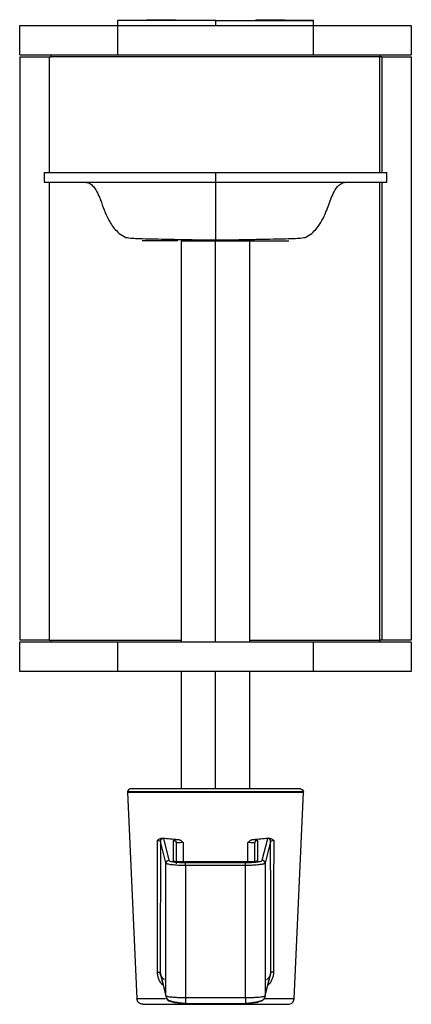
# Model space of a CAD drawing. Header units: millimetres. Extents: x 280 to 1260, y 186 to 1286.
# Tile 1 of 18: x 313 to 353, y 552 to 653. Entities that reach past the tile are written whole.
import ezdxf

# ---------------------------------------------------------------- set-up
doc = ezdxf.new("R2010")
doc.units = ezdxf.units.MM
doc.header["$LTSCALE"] = 10

msp = doc.modelspace()

# ---------------------------------------------------------------- linework, layer by layer
at = {"color": 7, "linetype": 'Continuous', "lineweight": 25}
for p, q in [((313.32, 649.15), (313.32, 652.15)), ((329.21, 652.75), (323.31, 652.65)), ((323.31, 652.65), (323.32, 652.15)), ((323.32, 652.15), (323.32, 649.15)), ((323.32, 652.15), (343.32, 652.15)), ((333.32, 652.75), (333.32, 652.65)), ((333.32, 652.65), (333.32, 652.15)), ((343.33, 652.65), (337.43, 652.75)), ((343.32, 652.15), (343.33, 652.65)), ((343.32, 649.15), (343.32, 652.15)), ((353.32, 652.15), (353.32, 649.15)), ((313.32, 648.95), (313.32, 589.35)), ((313.32, 648.95), (316.32, 648.95)), ((316.32, 648.95), (316.32, 637.15)), ((350.12, 648.95), (316.52, 648.95)), ((323.32, 649.15), (343.32, 649.15)), ((350.12, 637.15), (350.12, 648.95)), ((350.32, 648.95), (353.32, 648.95)), ((350.32, 648.95), (350.32, 637.15)), ((353.32, 648.95), (353.32, 589.35)), ((315.82, 637.15), (315.82, 636.15)), ((333.32, 637.15), (333.32, 636.15)), ((350.82, 636.15), (350.82, 637.15)), ((316.32, 636.15), (316.32, 589.35)), ((350.12, 589.35), (350.12, 636.15)), ((350.32, 636.15), (350.32, 589.35)), ((329.82, 630.15), (329.82, 589.15)), ((333.32, 589.15), (333.32, 630.15)), ((336.82, 589.15), (336.82, 630.15)), ((316.32, 589.35), (313.32, 589.35)), ((313.32, 586.15), (313.32, 589.15)), ((316.52, 589.35), (329.82, 589.35)), ((323.32, 589.15), (323.32, 586.15)), ((343.32, 589.15), (323.32, 589.15)), ((336.82, 589.35), (350.12, 589.35)), ((343.32, 586.15), (343.32, 589.15)), ((353.32, 589.35), (350.32, 589.35)), ((353.32, 589.15), (353.32, 586.15)), ((343.32, 586.15), (323.32, 586.15)), ((329.82, 586.15), (329.82, 574.15)), ((333.32, 574.15), (333.32, 586.15)), ((336.82, 574.15), (336.82, 586.15)), ((324.34, 573.84), (325.3, 552.72)), ((341.35, 552.72), (342.31, 573.84)), ((328.24, 566.61), (327.7, 568.8)), ((328, 569.1), (328.55, 566.86)), ((329.02, 566.8), (329.02, 568.9)), ((329.32, 568.6), (329.32, 566.5)), ((330.01, 568.69), (330.01, 566.69)), ((336.63, 566.69), (336.63, 568.69)), ((337.32, 568.6), (337.32, 566.68)), ((337.62, 568.9), (337.62, 566.8)), ((338.09, 566.86), (338.65, 569.1)), ((338.95, 568.8), (338.39, 566.56)), ((328.25, 566.56), (328.24, 566.61)), ((328.25, 553.03), (328.25, 566.56)), ((329.82, 566.69), (329.78, 566.69)), ((336.82, 566.69), (329.82, 566.69)), ((336.82, 566.69), (329.82, 566.69)), ((329.82, 566.69), (329.82, 566.68)), ((330.25, 566.63), (336.39, 566.63)), ((336.85, 566.69), (336.82, 566.69)), ((336.82, 566.69), (336.82, 566.68)), ((337.35, 566.67), (337.34, 566.68)), ((338.39, 566.56), (338.39, 553.03)), ((330.25, 566.33), (330.25, 552.84)), ((336.39, 566.33), (330.25, 566.33)), ((336.39, 552.84), (336.39, 566.33)), ((327.67, 555.39), (328.25, 553.03)), ((338.39, 553.03), (338.98, 555.39)), ((327.68, 555.25), (328.27, 552.88)), ((338.37, 552.88), (338.96, 555.25)), ((328.25, 553.03), (328.29, 552.89)), ((330.25, 552.84), (336.39, 552.84)), ((338.39, 553.03), (338.36, 552.89)), ((330.25, 552.24), (336.39, 552.24))]:
    msp.add_line(p, q, dxfattribs=at)
for points, knots in [([(313.32, 652.15), (313.32, 652.15), (313.37, 652.15), (313.6, 652.15), (313.78, 652.15), (314.27, 652.15), (314.58, 652.15), (315.33, 652.15), (315.76, 652.15), (316.74, 652.15), (317.28, 652.15), (318.42, 652.15), (319.02, 652.15), (320.26, 652.15), (320.88, 652.15), (322.12, 652.15), (322.73, 652.15), (323.32, 652.15)], [0, 0, 0, 0, 0.125, 0.125, 0.25, 0.25, 0.375, 0.375, 0.5, 0.5, 0.625, 0.625, 0.75, 0.75, 0.875, 0.875, 1, 1, 1, 1]), ([(333.32, 652.65), (332.73, 652.65), (332.12, 652.65), (330.88, 652.65), (330.25, 652.65), (329.02, 652.65), (328.42, 652.65), (327.27, 652.65), (326.73, 652.65), (325.76, 652.65), (325.32, 652.65), (324.57, 652.65), (324.26, 652.65), (323.77, 652.65), (323.59, 652.65), (323.37, 652.65), (323.31, 652.65), (323.31, 652.65)], [0, 0, 0, 0, 0.125, 0.125, 0.25, 0.25, 0.375, 0.375, 0.5, 0.5, 0.625, 0.625, 0.75, 0.75, 0.875, 0.875, 1, 1, 1, 1]), ([(333.32, 652.65), (333.91, 652.65), (334.52, 652.65), (335.76, 652.65), (336.39, 652.65), (337.62, 652.65), (338.23, 652.65), (339.37, 652.65), (339.91, 652.65), (340.89, 652.65), (341.32, 652.65), (342.07, 652.65), (342.38, 652.65), (342.87, 652.65), (343.05, 652.65), (343.28, 652.65), (343.33, 652.65), (343.33, 652.65)], [0, 0, 0, 0, 0.125, 0.125, 0.25, 0.25, 0.375, 0.375, 0.5, 0.5, 0.625, 0.625, 0.75, 0.75, 0.875, 0.875, 1, 1, 1, 1]), ([(343.32, 652.15), (343.91, 652.15), (344.52, 652.15), (345.76, 652.15), (346.39, 652.15), (347.62, 652.15), (348.22, 652.15), (349.37, 652.15), (349.9, 652.15), (350.88, 652.15), (351.32, 652.15), (352.07, 652.15), (352.38, 652.15), (352.86, 652.15), (353.04, 652.15), (353.27, 652.15), (353.32, 652.15), (353.32, 652.15)], [0, 0, 0, 0, 0.125, 0.125, 0.25, 0.25, 0.375, 0.375, 0.5, 0.5, 0.625, 0.625, 0.75, 0.75, 0.875, 0.875, 1, 1, 1, 1]), ([(313.32, 649.15), (313.32, 649.15), (313.37, 649.15), (313.6, 649.15), (313.78, 649.15), (314.27, 649.15), (314.58, 649.15), (315.33, 649.15), (315.76, 649.15), (316.74, 649.15), (317.28, 649.15), (318.42, 649.15), (319.02, 649.15), (320.26, 649.15), (320.88, 649.15), (322.12, 649.15), (322.73, 649.15), (323.32, 649.15)], [0, 0, 0, 0, 0.125, 0.125, 0.25, 0.25, 0.375, 0.375, 0.5, 0.5, 0.625, 0.625, 0.75, 0.75, 0.875, 0.875, 1, 1, 1, 1]), ([(316.32, 648.95), (316.32, 648.95), (316.34, 648.95), (316.42, 648.95), (316.47, 648.95), (316.52, 648.95)], [0, 0, 0, 0, 0.5, 0.5, 1, 1, 1, 1]), ([(316.52, 648.95), (316.52, 649), (316.52, 649.05), (316.52, 649.13), (316.52, 649.15), (316.52, 649.15)], [0, 0, 0, 0, 0.5, 0.5, 1, 1, 1, 1]), ([(343.32, 649.15), (343.91, 649.15), (344.52, 649.15), (345.76, 649.15), (346.39, 649.15), (347.62, 649.15), (348.22, 649.15), (349.37, 649.15), (349.9, 649.15), (350.88, 649.15), (351.32, 649.15), (352.07, 649.15), (352.38, 649.15), (352.86, 649.15), (353.04, 649.15), (353.27, 649.15), (353.32, 649.15), (353.32, 649.15)], [0, 0, 0, 0, 0.125, 0.125, 0.25, 0.25, 0.375, 0.375, 0.5, 0.5, 0.625, 0.625, 0.75, 0.75, 0.875, 0.875, 1, 1, 1, 1]), ([(350.12, 649.15), (350.12, 649.15), (350.12, 649.13), (350.12, 649.05), (350.12, 649), (350.12, 648.95)], [0, 0, 0, 0, 0.5, 0.5, 1, 1, 1, 1]), ([(350.32, 648.95), (350.32, 648.95), (350.3, 648.95), (350.22, 648.95), (350.17, 648.95), (350.12, 648.95)], [0, 0, 0, 0, 0.5, 0.5, 1, 1, 1, 1]), ([(315.82, 637.15), (315.82, 637.15), (315.91, 637.15), (316.31, 637.15), (316.62, 637.15), (317.48, 637.15), (318.02, 637.15), (319.33, 637.15), (320.09, 637.15), (321.8, 637.15), (322.74, 637.15), (324.75, 637.15), (325.8, 637.15), (327.96, 637.15), (329.05, 637.15), (331.22, 637.15), (332.29, 637.15), (333.32, 637.15)], [0, 0, 0, 0, 0.125, 0.125, 0.25, 0.25, 0.375, 0.375, 0.5, 0.5, 0.625, 0.625, 0.75, 0.75, 0.875, 0.875, 1, 1, 1, 1]), ([(333.32, 637.15), (334.35, 637.15), (335.42, 637.15), (337.59, 637.15), (338.69, 637.15), (340.84, 637.15), (341.9, 637.15), (343.9, 637.15), (344.84, 637.15), (346.55, 637.15), (347.31, 637.15), (348.62, 637.15), (349.17, 637.15), (350.02, 637.15), (350.33, 637.15), (350.73, 637.15), (350.82, 637.15), (350.82, 637.15)], [0, 0, 0, 0, 0.125, 0.125, 0.25, 0.25, 0.375, 0.375, 0.5, 0.5, 0.625, 0.625, 0.75, 0.75, 0.875, 0.875, 1, 1, 1, 1]), ([(315.82, 636.15), (315.82, 636.15), (315.91, 636.15), (316.31, 636.15), (316.62, 636.15), (317.48, 636.15), (318.02, 636.15), (319.33, 636.15), (320.09, 636.15), (321.8, 636.15), (322.74, 636.15), (324.75, 636.15), (325.8, 636.15), (327.96, 636.15), (329.05, 636.15), (331.22, 636.15), (332.29, 636.15), (333.32, 636.15)], [0, 0, 0, 0, 0.125, 0.125, 0.25, 0.25, 0.375, 0.375, 0.5, 0.5, 0.625, 0.625, 0.75, 0.75, 0.875, 0.875, 1, 1, 1, 1]), ([(319.82, 636.15), (320.01, 636.14), (320.35, 636.12), (320.8, 635.81), (321.16, 635.29), (321.66, 634.19), (322.09, 632.79), (322.83, 631.56), (323.49, 630.88), (323.93, 630.63), (324.15, 630.51)], [0, 0, 0, 0, 0.0743936, 0.1336381, 0.2130334, 0.3244544, 0.6219031, 0.798425, 0.8955877, 1, 1, 1, 1]), ([(333.32, 636.15), (334.35, 636.15), (335.42, 636.15), (337.59, 636.15), (338.69, 636.15), (340.84, 636.15), (341.9, 636.15), (343.9, 636.15), (344.84, 636.15), (346.55, 636.15), (347.31, 636.15), (348.62, 636.15), (349.17, 636.15), (350.02, 636.15), (350.33, 636.15), (350.73, 636.15), (350.82, 636.15), (350.82, 636.15)], [0, 0, 0, 0, 0.125, 0.125, 0.25, 0.25, 0.375, 0.375, 0.5, 0.5, 0.625, 0.625, 0.75, 0.75, 0.875, 0.875, 1, 1, 1, 1]), ([(333.32, 636.15), (333.32, 636.15), (333.32, 636.13), (333.32, 636.08), (333.32, 636.05), (333.32, 635.96), (333.32, 635.91), (333.32, 635.78), (333.32, 635.7), (333.32, 635.42), (333.32, 635.16), (333.32, 634.54), (333.32, 634.18), (333.32, 633.42), (333.32, 633.02), (333.32, 632.22), (333.32, 631.82), (333.32, 631.26), (333.32, 631.09), (333.32, 630.77), (333.32, 630.62), (333.32, 630.39), (333.32, 630.3), (333.32, 630.18), (333.32, 630.15), (333.32, 630.15)], [0, 0, 0, 0, 0.0625, 0.0625, 0.125, 0.125, 0.1875, 0.1875, 0.25, 0.25, 0.375, 0.375, 0.5, 0.5, 0.625, 0.625, 0.75, 0.75, 0.8125, 0.8125, 0.875, 0.875, 0.9375, 0.9375, 1, 1, 1, 1]), ([(342.49, 630.51), (342.72, 630.63), (343.15, 630.88), (343.96, 631.71), (344.61, 633), (345.07, 634.37), (345.48, 635.29), (345.84, 635.81), (346.21, 636.05), (346.53, 636.14), (346.72, 636.14), (346.82, 636.15)], [0, 0, 0, 0, 0.104432, 0.2016131, 0.4591815, 0.6751738, 0.7866158, 0.8660262, 0.9252818, 0.9583445, 1, 1, 1, 1]), ([(324.15, 630.51), (324.33, 630.48), (324.61, 630.43), (325.84, 630.38), (327.06, 630.35), (328.52, 630.32), (330.58, 630.28), (332.25, 630.25), (333.32, 630.24)], [0, 0, 0, 0, 0.247376, 0.378459, 0.510875, 0.641825, 0.768602, 1, 1, 1, 1]), ([(329.47, 630.15), (329.39, 630.15), (328.84, 630.15), (327.99, 630.15), (327.01, 630.15), (326.08, 630.15), (325.92, 630.15), (325.82, 630.15)], [0, 0, 0, 0, 0.037162, 0.237826, 0.43849, 0.634984, 1, 1, 1, 1]), ([(329.82, 630.15), (329.82, 630.15), (329.9, 630.15), (330.24, 630.15), (330.5, 630.15), (331.19, 630.15), (331.6, 630.15), (332.46, 630.15), (332.91, 630.15), (333.32, 630.15)], [0, 0, 0, 0, 0.25, 0.25, 0.5, 0.5, 0.75, 0.75, 1, 1, 1, 1]), ([(333.32, 630.24), (334.4, 630.25), (336.06, 630.28), (338.12, 630.32), (339.59, 630.35), (340.8, 630.38), (342.03, 630.43), (342.31, 630.48), (342.49, 630.51)], [0, 0, 0, 0, 0.231398, 0.358175, 0.489125, 0.621541, 0.752624, 1, 1, 1, 1]), ([(333.32, 630.15), (333.76, 630.15), (334.22, 630.15), (335.15, 630.15), (335.62, 630.15), (336.54, 630.15), (337, 630.15), (337.85, 630.15), (338.26, 630.15), (338.99, 630.15), (339.32, 630.15), (339.88, 630.15), (340.11, 630.15), (340.48, 630.15), (340.61, 630.15), (340.78, 630.15), (340.82, 630.15), (340.82, 630.15)], [0, 0, 0, 0, 0.125, 0.125, 0.25, 0.25, 0.375, 0.375, 0.5, 0.5, 0.625, 0.625, 0.75, 0.75, 0.875, 0.875, 1, 1, 1, 1]), ([(323.32, 589.15), (322.73, 589.15), (322.12, 589.15), (320.88, 589.15), (320.26, 589.15), (319.02, 589.15), (318.42, 589.15), (317.28, 589.15), (316.74, 589.15), (315.76, 589.15), (315.33, 589.15), (314.58, 589.15), (314.27, 589.15), (313.78, 589.15), (313.6, 589.15), (313.37, 589.15), (313.32, 589.15), (313.32, 589.15)], [0, 0, 0, 0, 0.125, 0.125, 0.25, 0.25, 0.375, 0.375, 0.5, 0.5, 0.625, 0.625, 0.75, 0.75, 0.875, 0.875, 1, 1, 1, 1]), ([(316.32, 589.35), (316.32, 589.35), (316.34, 589.35), (316.42, 589.35), (316.47, 589.35), (316.52, 589.35)], [0, 0, 0, 0, 0.5, 0.5, 1, 1, 1, 1]), ([(316.52, 589.15), (316.52, 589.15), (316.52, 589.17), (316.52, 589.25), (316.52, 589.3), (316.52, 589.35)], [0, 0, 0, 0, 0.5, 0.5, 1, 1, 1, 1]), ([(353.32, 589.15), (353.32, 589.15), (353.27, 589.15), (353.04, 589.15), (352.86, 589.15), (352.38, 589.15), (352.07, 589.15), (351.32, 589.15), (350.88, 589.15), (349.9, 589.15), (349.37, 589.15), (348.22, 589.15), (347.62, 589.15), (346.39, 589.15), (345.76, 589.15), (344.52, 589.15), (343.91, 589.15), (343.32, 589.15)], [0, 0, 0, 0, 0.125, 0.125, 0.25, 0.25, 0.375, 0.375, 0.5, 0.5, 0.625, 0.625, 0.75, 0.75, 0.875, 0.875, 1, 1, 1, 1]), ([(350.12, 589.35), (350.12, 589.3), (350.12, 589.25), (350.12, 589.17), (350.12, 589.15), (350.12, 589.15)], [0, 0, 0, 0, 0.5, 0.5, 1, 1, 1, 1]), ([(350.32, 589.35), (350.32, 589.35), (350.3, 589.35), (350.22, 589.35), (350.17, 589.35), (350.12, 589.35)], [0, 0, 0, 0, 0.5, 0.5, 1, 1, 1, 1]), ([(323.32, 586.15), (322.73, 586.15), (322.12, 586.15), (320.88, 586.15), (320.26, 586.15), (319.02, 586.15), (318.42, 586.15), (317.28, 586.15), (316.74, 586.15), (315.76, 586.15), (315.33, 586.15), (314.58, 586.15), (314.27, 586.15), (313.78, 586.15), (313.6, 586.15), (313.37, 586.15), (313.32, 586.15), (313.32, 586.15)], [0, 0, 0, 0, 0.125, 0.125, 0.25, 0.25, 0.375, 0.375, 0.5, 0.5, 0.625, 0.625, 0.75, 0.75, 0.875, 0.875, 1, 1, 1, 1]), ([(353.32, 586.15), (353.32, 586.15), (353.27, 586.15), (353.04, 586.15), (352.86, 586.15), (352.38, 586.15), (352.07, 586.15), (351.32, 586.15), (350.88, 586.15), (349.9, 586.15), (349.37, 586.15), (348.22, 586.15), (347.62, 586.15), (346.39, 586.15), (345.76, 586.15), (344.52, 586.15), (343.91, 586.15), (343.32, 586.15)], [0, 0, 0, 0, 0.125, 0.125, 0.25, 0.25, 0.375, 0.375, 0.5, 0.5, 0.625, 0.625, 0.75, 0.75, 0.875, 0.875, 1, 1, 1, 1]), ([(324.64, 574.15), (324.56, 574.15), (324.48, 574.12), (324.36, 574), (324.34, 573.92), (324.34, 573.85)], [0, 0, 0, 0, 0.5, 0.5, 1, 1, 1, 1]), ([(342.31, 573.85), (342.31, 573.85), (342.26, 573.85), (342.05, 573.85), (341.9, 573.85), (341.46, 573.85), (341.18, 573.85), (340.51, 573.85), (340.11, 573.85), (339.24, 573.85), (338.75, 573.85), (337.72, 573.85), (337.18, 573.85), (336.08, 573.85), (335.51, 573.85), (334.4, 573.85), (333.85, 573.85), (332.79, 573.85), (332.24, 573.85), (331.13, 573.85), (330.57, 573.85), (329.46, 573.85), (328.92, 573.85), (327.89, 573.85), (327.41, 573.85), (326.53, 573.85), (326.14, 573.85), (325.46, 573.85), (325.19, 573.85), (324.75, 573.85), (324.59, 573.85), (324.38, 573.85), (324.34, 573.85), (324.34, 573.85)], [0, 0, 0, 0, 0.0625, 0.0625, 0.125, 0.125, 0.1875, 0.1875, 0.25, 0.25, 0.3125, 0.3125, 0.375, 0.375, 0.4375, 0.4375, 0.5, 0.5, 0.5625, 0.5625, 0.625, 0.625, 0.6875, 0.6875, 0.75, 0.75, 0.8125, 0.8125, 0.875, 0.875, 0.9375, 0.9375, 1, 1, 1, 1]), ([(324.34, 573.84), (324.34, 573.84), (324.38, 573.84), (324.59, 573.84), (324.75, 573.84), (325.19, 573.84), (325.46, 573.84), (326.14, 573.84), (326.53, 573.84), (327.41, 573.84), (327.89, 573.84), (328.92, 573.84), (329.46, 573.84), (330.57, 573.84), (331.13, 573.84), (332.24, 573.84), (332.79, 573.84), (333.85, 573.84), (334.4, 573.84), (335.51, 573.84), (336.08, 573.84), (337.18, 573.84), (337.72, 573.84), (338.75, 573.84), (339.24, 573.84), (340.11, 573.84), (340.51, 573.84), (341.18, 573.84), (341.46, 573.84), (341.9, 573.84), (342.05, 573.84), (342.26, 573.84), (342.31, 573.84), (342.31, 573.84)], [0, 0, 0, 0, 0.0625, 0.0625, 0.125, 0.125, 0.1875, 0.1875, 0.25, 0.25, 0.3125, 0.3125, 0.375, 0.375, 0.4375, 0.4375, 0.5, 0.5, 0.5625, 0.5625, 0.625, 0.625, 0.6875, 0.6875, 0.75, 0.75, 0.8125, 0.8125, 0.875, 0.875, 0.9375, 0.9375, 1, 1, 1, 1]), ([(342.01, 574.15), (342.01, 574.15), (341.96, 574.15), (341.76, 574.15), (341.61, 574.15), (341.19, 574.15), (340.92, 574.15), (340.27, 574.15), (339.89, 574.15), (339.04, 574.15), (338.57, 574.15), (337.58, 574.15), (337.05, 574.15), (335.98, 574.15), (335.44, 574.15), (334.36, 574.15), (333.83, 574.15), (332.81, 574.15), (332.28, 574.15), (331.2, 574.15), (330.66, 574.15), (329.59, 574.15), (329.06, 574.15), (328.07, 574.15), (327.6, 574.15), (326.76, 574.15), (326.38, 574.15), (325.73, 574.15), (325.46, 574.15), (325.03, 574.15), (324.88, 574.15), (324.68, 574.15), (324.64, 574.15), (324.64, 574.15)], [0, 0, 0, 0, 0.0625, 0.0625, 0.125, 0.125, 0.1875, 0.1875, 0.25, 0.25, 0.3125, 0.3125, 0.375, 0.375, 0.4375, 0.4375, 0.5, 0.5, 0.5625, 0.5625, 0.625, 0.625, 0.6875, 0.6875, 0.75, 0.75, 0.8125, 0.8125, 0.875, 0.875, 0.9375, 0.9375, 1, 1, 1, 1]), ([(342.01, 574.15), (342.08, 574.15), (342.16, 574.12), (342.28, 574), (342.31, 573.92), (342.31, 573.85)], [0, 0, 0, 0, 0.5, 0.5, 1, 1, 1, 1]), ([(327.38, 568.92), (327.43, 568.95), (327.52, 569.01), (327.65, 569.07), (327.76, 569.11), (327.87, 569.13), (327.94, 569.13), (327.97, 569.13)], [0, 0, 0, 0, 0.286207, 0.499128, 0.683225, 0.849245, 1, 1, 1, 1]), ([(327.39, 555.44), (327.39, 556.87), (327.39, 559.81), (327.38, 564.3), (327.38, 567.36), (327.38, 568.92)], [0, 0, 0, 0, 0.319372, 0.652705, 1, 1, 1, 1]), ([(327.38, 568.92), (327.47, 568.9), (327.55, 568.88), (327.66, 568.85), (327.69, 568.83), (327.7, 568.8)], [0, 0, 0, 0, 0.5, 0.5, 1, 1, 1, 1]), ([(327.7, 568.8), (327.7, 568.87), (327.73, 568.96), (327.84, 569.07), (327.93, 569.1), (328, 569.1)], [0, 0, 0, 0, 0.5, 0.5, 1, 1, 1, 1]), ([(329.02, 568.9), (329.02, 568.92), (329.07, 568.94), (329.23, 568.98), (329.34, 568.99), (329.48, 569)], [0, 0, 0, 0, 0.5, 0.5, 1, 1, 1, 1]), ([(329.02, 568.9), (329.09, 568.9), (329.17, 568.87), (329.29, 568.75), (329.32, 568.67), (329.32, 568.6)], [0, 0, 0, 0, 0.5, 0.5, 1, 1, 1, 1]), ([(329.45, 568.67), (329.52, 568.68), (329.61, 568.69), (329.81, 568.7), (329.92, 568.7), (330.01, 568.69)], [0, 0, 0, 0, 0.5, 0.5, 1, 1, 1, 1]), ([(329.48, 569), (329.5, 569), (329.54, 568.99), (329.59, 568.98), (329.65, 568.96), (329.71, 568.93), (329.77, 568.89), (329.83, 568.85), (329.91, 568.78), (329.97, 568.73), (330.01, 568.69)], [0, 0, 0, 0, 0.091304, 0.185975, 0.285076, 0.389537, 0.50015, 0.618686, 0.749727, 1, 1, 1, 1]), ([(336.63, 568.69), (336.67, 568.73), (336.73, 568.78), (336.81, 568.85), (336.89, 568.9), (336.97, 568.95), (337.07, 568.99), (337.13, 569), (337.16, 569)], [0, 0, 0, 0, 0.250665, 0.381402, 0.500041, 0.680866, 0.846084, 1, 1, 1, 1]), ([(336.63, 568.69), (336.73, 568.7), (336.83, 568.7), (337.03, 568.69), (337.12, 568.68), (337.19, 568.67)], [0, 0, 0, 0, 0.5, 0.5, 1, 1, 1, 1]), ([(337.16, 569), (337.3, 568.99), (337.42, 568.98), (337.58, 568.94), (337.62, 568.92), (337.62, 568.9)], [0, 0, 0, 0, 0.5, 0.5, 1, 1, 1, 1]), ([(337.26, 568.65), (337.28, 568.65), (337.31, 568.65), (337.32, 568.65), (337.33, 568.65)], [0, 0, 0, 0, 0.49806, 1, 1, 1, 1]), ([(337.62, 568.9), (337.55, 568.9), (337.47, 568.87), (337.35, 568.75), (337.32, 568.67), (337.32, 568.6)], [0, 0, 0, 0, 0.5, 0.5, 1, 1, 1, 1]), ([(338.95, 568.8), (338.95, 568.87), (338.92, 568.96), (338.8, 569.07), (338.72, 569.1), (338.65, 569.1)], [0, 0, 0, 0, 0.5, 0.5, 1, 1, 1, 1]), ([(338.67, 569.13), (338.69, 569.13), (338.73, 569.13), (338.79, 569.13), (338.85, 569.12), (338.92, 569.1), (339.01, 569.07), (339.12, 569.01), (339.21, 568.95), (339.27, 568.92)], [0, 0, 0, 0, 0.088828, 0.182675, 0.282264, 0.3882, 0.500982, 0.713789, 1, 1, 1, 1]), ([(339.27, 568.92), (339.26, 566.6), (339.26, 562.11), (339.25, 557.61), (339.25, 555.44)], [0, 0, 0, 0, 0.5157072, 1, 1, 1, 1]), ([(328.25, 566.56), (328.25, 566.63), (328.28, 566.72), (328.4, 566.83), (328.48, 566.86), (328.55, 566.86)], [0, 0, 0, 0, 0.5, 0.5, 1, 1, 1, 1]), ([(330.25, 566.33), (330.2, 566.33), (330.11, 566.33), (329.96, 566.34), (329.81, 566.34), (329.67, 566.34), (329.45, 566.35), (329.17, 566.37), (328.86, 566.4), (328.6, 566.43), (328.45, 566.47), (328.36, 566.49), (328.31, 566.51), (328.27, 566.54), (328.26, 566.56), (328.25, 566.56)], [0, 0, 0, 0, 0.047164, 0.095158, 0.143864, 0.193155, 0.242894, 0.367989, 0.498916, 0.617748, 0.758646, 0.793222, 0.862615, 0.938411, 1, 1, 1, 1]), ([(328.55, 566.86), (328.56, 566.83), (328.6, 566.8), (328.78, 566.75), (328.91, 566.72), (329.24, 566.67), (329.43, 566.66), (329.84, 566.63), (330.06, 566.63), (330.25, 566.63)], [0, 0, 0, 0, 0.25, 0.25, 0.5, 0.5, 0.75, 0.75, 1, 1, 1, 1]), ([(329.82, 566.69), (329.73, 566.69), (329.63, 566.69), (329.43, 566.7), (329.33, 566.71), (329.18, 566.73), (329.12, 566.74), (329.04, 566.77), (329.02, 566.79), (329.02, 566.8)], [0, 0, 0, 0, 0.25, 0.25, 0.5, 0.5, 0.75, 0.75, 1, 1, 1, 1]), ([(329.02, 566.8), (329.07, 566.79), (329.13, 566.79), (329.19, 566.74), (329.2, 566.73)], [0, 0, 0, 0, 0.628892, 1, 1, 1, 1]), ([(330.25, 566.33), (330.25, 566.4), (330.25, 566.47), (330.25, 566.59), (330.25, 566.62), (330.25, 566.63)], [0, 0, 0, 0, 0.5, 0.5, 1, 1, 1, 1]), ([(336.39, 566.63), (336.59, 566.63), (336.8, 566.63), (337.21, 566.66), (337.41, 566.67), (337.74, 566.72), (337.87, 566.75), (338.04, 566.8), (338.08, 566.83), (338.09, 566.86)], [0, 0, 0, 0, 0.25, 0.25, 0.5, 0.5, 0.75, 0.75, 1, 1, 1, 1]), ([(336.39, 566.33), (336.39, 566.4), (336.39, 566.47), (336.39, 566.59), (336.39, 566.62), (336.39, 566.63)], [0, 0, 0, 0, 0.5, 0.5, 1, 1, 1, 1]), ([(338.39, 566.56), (338.39, 566.56), (338.38, 566.55), (338.36, 566.53), (338.33, 566.51), (338.29, 566.5), (338.22, 566.48), (338.13, 566.45), (337.99, 566.43), (337.77, 566.4), (337.48, 566.37), (337.16, 566.35), (336.88, 566.34), (336.64, 566.33), (336.47, 566.33), (336.39, 566.33)], [0, 0, 0, 0, 0.046162, 0.09347, 0.14184, 0.191174, 0.241357, 0.311721, 0.396137, 0.501273, 0.632161, 0.757244, 0.839847, 0.920963, 1, 1, 1, 1]), ([(337.62, 566.8), (337.62, 566.79), (337.6, 566.77), (337.53, 566.74), (337.47, 566.73), (337.31, 566.71), (337.21, 566.7), (337.02, 566.69), (336.92, 566.69), (336.82, 566.69)], [0, 0, 0, 0, 0.25, 0.25, 0.5, 0.5, 0.75, 0.75, 1, 1, 1, 1]), ([(337.62, 566.8), (337.58, 566.79), (337.49, 566.78), (337.4, 566.72), (337.38, 566.67), (337.37, 566.66)], [0, 0, 0, 0, 0.421237, 0.876618, 1, 1, 1, 1]), ([(338.39, 566.56), (338.39, 566.63), (338.36, 566.72), (338.24, 566.83), (338.16, 566.86), (338.09, 566.86)], [0, 0, 0, 0, 0.5, 0.5, 1, 1, 1, 1]), ([(327.39, 555.44), (327.47, 555.43), (327.54, 555.43), (327.64, 555.41), (327.66, 555.4), (327.67, 555.39)], [0, 0, 0, 0, 0.5, 0.5, 1, 1, 1, 1]), ([(327.97, 554.1), (327.94, 554.13), (327.75, 554.27), (327.57, 554.61), (327.42, 555.06), (327.4, 555.31), (327.39, 555.44)], [0, 0, 0, 0, 0.079193, 0.529091, 0.762735, 1, 1, 1, 1]), ([(327.67, 555.39), (327.67, 555.38), (327.67, 555.35), (327.67, 555.31), (327.68, 555.27), (327.69, 555.23), (327.7, 555.18), (327.73, 555.11), (327.77, 555.02), (327.83, 554.92), (327.91, 554.82), (327.99, 554.75), (328.06, 554.7), (328.09, 554.68), (328.11, 554.67)], [0, 0, 0, 0, 0.027831, 0.057908, 0.090897, 0.127295, 0.16747, 0.243303, 0.334061, 0.476211, 0.667033, 0.833439, 0.926148, 1, 1, 1, 1]), ([(328.11, 554.67), (328.09, 554.68), (328.06, 554.7), (327.99, 554.75), (327.91, 554.82), (327.83, 554.92), (327.77, 555.02), (327.73, 555.11), (327.7, 555.18), (327.68, 555.25), (327.67, 555.32), (327.67, 555.37), (327.67, 555.39)], [0, 0, 0, 0, 0.073759, 0.166415, 0.332874, 0.523704, 0.665966, 0.756757, 0.832709, 0.897505, 0.952491, 1, 1, 1, 1]), ([(338.54, 554.67), (338.55, 554.68), (338.59, 554.7), (338.65, 554.75), (338.73, 554.82), (338.81, 554.92), (338.87, 555.02), (338.91, 555.11), (338.94, 555.18), (338.96, 555.25), (338.97, 555.32), (338.98, 555.37), (338.98, 555.39)], [0, 0, 0, 0, 0.073759, 0.166415, 0.332874, 0.523704, 0.665966, 0.756757, 0.832709, 0.897505, 0.952491, 1, 1, 1, 1]), ([(339.25, 555.44), (339.24, 555.32), (339.23, 555.09), (339.09, 554.65), (338.91, 554.29), (338.71, 554.14), (338.68, 554.11)], [0, 0, 0, 0, 0.217549, 0.447706, 0.893147, 1, 1, 1, 1]), ([(339.25, 555.44), (339.17, 555.43), (339.1, 555.43), (339.01, 555.41), (338.98, 555.4), (338.98, 555.39)], [0, 0, 0, 0, 0.5, 0.5, 1, 1, 1, 1]), ([(325.89, 552.15), (325.83, 552.15), (325.75, 552.16), (325.61, 552.22), (325.54, 552.26), (325.42, 552.37), (325.38, 552.44), (325.31, 552.58), (325.3, 552.65), (325.3, 552.72)], [0, 0, 0, 0, 0.25, 0.25, 0.5, 0.5, 0.75, 0.75, 1, 1, 1, 1]), ([(328.23, 552.72), (328.03, 552.72), (327.23, 552.72), (326.27, 552.72), (325.44, 552.72), (325.34, 552.72), (325.3, 552.72)], [0, 0, 0, 0, 0.104801, 0.417488, 0.718895, 1, 1, 1, 1]), ([(328.25, 553.03), (328.26, 553.02), (328.26, 553.01), (328.28, 553), (328.31, 552.99), (328.36, 552.97), (328.44, 552.95), (328.59, 552.92), (328.83, 552.9), (329.06, 552.88), (329.29, 552.86), (329.53, 552.85), (329.77, 552.84), (330.01, 552.84), (330.17, 552.84), (330.25, 552.84)], [0, 0, 0, 0, 0.046094, 0.093342, 0.141662, 0.190955, 0.241108, 0.370939, 0.500691, 0.588215, 0.674902, 0.760024, 0.842928, 0.923063, 1, 1, 1, 1]), ([(328.29, 552.89), (328.29, 552.85), (328.31, 552.72), (328.45, 552.57), (328.64, 552.45), (328.78, 552.44), (328.85, 552.43)], [0, 0, 0, 0, 0.14689, 0.476533, 0.739333, 1, 1, 1, 1]), ([(328.32, 552.75), (328.37, 552.69), (328.44, 552.61), (328.72, 552.51), (328.97, 552.44), (329.26, 552.38), (329.59, 552.33), (329.92, 552.29), (330.14, 552.28), (330.25, 552.27)], [0, 0, 0, 0, 0.26081, 0.389645, 0.516621, 0.641434, 0.763775, 0.88337, 1, 1, 1, 1]), ([(330.25, 552.24), (330.09, 552.24), (329.92, 552.25), (329.58, 552.27), (329.42, 552.28), (329.14, 552.32), (329.04, 552.34), (328.89, 552.39), (328.86, 552.41), (328.85, 552.43)], [0, 0, 0, 0, 0.25, 0.25, 0.5, 0.5, 0.75, 0.75, 1, 1, 1, 1]), ([(330.25, 552.84), (330.25, 552.76), (330.25, 552.67), (330.25, 552.51), (330.25, 552.44), (330.25, 552.33), (330.25, 552.29), (330.25, 552.24), (330.25, 552.23), (330.25, 552.24)], [0, 0, 0, 0, 0.25, 0.25, 0.5, 0.5, 0.75, 0.75, 1, 1, 1, 1]), ([(336.39, 552.84), (336.44, 552.84), (336.53, 552.84), (336.68, 552.84), (336.82, 552.84), (336.97, 552.85), (337.11, 552.85), (337.26, 552.86), (337.4, 552.87), (337.53, 552.87), (337.66, 552.88), (337.83, 552.9), (338.04, 552.92), (338.19, 552.95), (338.28, 552.97), (338.34, 552.99), (338.38, 553.01), (338.38, 553.02), (338.39, 553.03)], [0, 0, 0, 0, 0.045764, 0.092734, 0.140831, 0.189964, 0.240024, 0.290886, 0.342412, 0.394455, 0.446855, 0.499448, 0.618214, 0.758978, 0.793511, 0.862813, 0.938502, 1, 1, 1, 1]), ([(336.39, 552.84), (336.39, 552.76), (336.39, 552.67), (336.39, 552.51), (336.39, 552.44), (336.39, 552.33), (336.39, 552.29), (336.39, 552.24), (336.39, 552.23), (336.39, 552.24)], [0, 0, 0, 0, 0.25, 0.25, 0.5, 0.5, 0.75, 0.75, 1, 1, 1, 1]), ([(336.39, 552.27), (336.5, 552.28), (336.72, 552.29), (337.06, 552.33), (337.38, 552.38), (337.67, 552.44), (337.93, 552.51), (338.2, 552.61), (338.27, 552.69), (338.32, 552.75)], [0, 0, 0, 0, 0.116629, 0.236225, 0.358566, 0.483379, 0.610355, 0.73919, 1, 1, 1, 1]), ([(337.79, 552.43), (337.78, 552.41), (337.75, 552.39), (337.61, 552.34), (337.5, 552.32), (337.23, 552.28), (337.06, 552.27), (336.73, 552.25), (336.55, 552.24), (336.39, 552.24)], [0, 0, 0, 0, 0.25, 0.25, 0.5, 0.5, 0.75, 0.75, 1, 1, 1, 1]), ([(338.36, 552.89), (338.35, 552.85), (338.33, 552.72), (338.19, 552.57), (338, 552.45), (337.86, 552.44), (337.79, 552.43)], [0, 0, 0, 0, 0.14689, 0.476533, 0.739333, 1, 1, 1, 1]), ([(341.35, 552.72), (341.3, 552.72), (341.2, 552.72), (340.37, 552.72), (339.38, 552.72), (338.53, 552.72), (338.29, 552.72)], [0, 0, 0, 0, 0.275244, 0.570366, 0.876534, 1, 1, 1, 1]), ([(340.75, 552.15), (340.82, 552.15), (340.89, 552.16), (341.04, 552.22), (341.1, 552.26), (341.22, 552.37), (341.27, 552.44), (341.33, 552.58), (341.34, 552.65), (341.35, 552.72)], [0, 0, 0, 0, 0.25, 0.25, 0.5, 0.5, 0.75, 0.75, 1, 1, 1, 1]), ([(325.89, 552.15), (325.89, 552.15), (325.93, 552.15), (326.1, 552.15), (326.24, 552.15), (326.6, 552.15), (326.83, 552.15), (327.38, 552.15), (327.71, 552.15), (328.43, 552.15), (328.83, 552.15), (329.68, 552.15), (330.13, 552.15), (331.04, 552.15), (331.51, 552.15), (332.43, 552.15), (332.88, 552.15), (333.76, 552.15), (334.21, 552.15), (335.13, 552.15), (335.6, 552.15), (336.51, 552.15), (336.96, 552.15), (337.81, 552.15), (338.21, 552.15), (338.94, 552.15), (339.26, 552.15), (339.82, 552.15), (340.05, 552.15), (340.41, 552.15), (340.54, 552.15), (340.71, 552.15), (340.75, 552.15), (340.75, 552.15)], [0, 0, 0, 0, 0.0625, 0.0625, 0.125, 0.125, 0.1875, 0.1875, 0.25, 0.25, 0.3125, 0.3125, 0.375, 0.375, 0.4375, 0.4375, 0.5, 0.5, 0.5625, 0.5625, 0.625, 0.625, 0.6875, 0.6875, 0.75, 0.75, 0.8125, 0.8125, 0.875, 0.875, 0.9375, 0.9375, 1, 1, 1, 1])]:
    msp.add_open_spline(points, degree=3, knots=knots, dxfattribs=at)
for points in [[(324.34, 573.85), (324.34, 573.84), (324.34, 573.84), (324.34, 573.84)], [(342.31, 573.85), (342.31, 573.84), (342.31, 573.84), (342.31, 573.84)], [(327.7, 568.8), (327.69, 564.33), (327.68, 559.86), (327.67, 555.39)], [(327.97, 569.13), (327.99, 569.12), (327.99, 569.11), (328, 569.1)], [(327.97, 569.13), (328.44, 569.08), (328.95, 569.04), (329.48, 569)], [(329.32, 568.6), (329.32, 568.62), (329.37, 568.65), (329.45, 568.67)], [(337.16, 569), (337.69, 569.04), (338.2, 569.08), (338.67, 569.13)], [(337.19, 568.67), (337.27, 568.65), (337.32, 568.62), (337.32, 568.6)], [(338.65, 569.1), (338.65, 569.11), (338.66, 569.12), (338.67, 569.13)], [(338.95, 568.8), (338.95, 568.85), (339.07, 568.89), (339.27, 568.92)], [(338.98, 555.39), (338.97, 559.86), (338.96, 564.33), (338.95, 568.8)]]:
    msp.add_open_spline(points, degree=3, dxfattribs=at)

doc.saveas('drawing.dxf')
